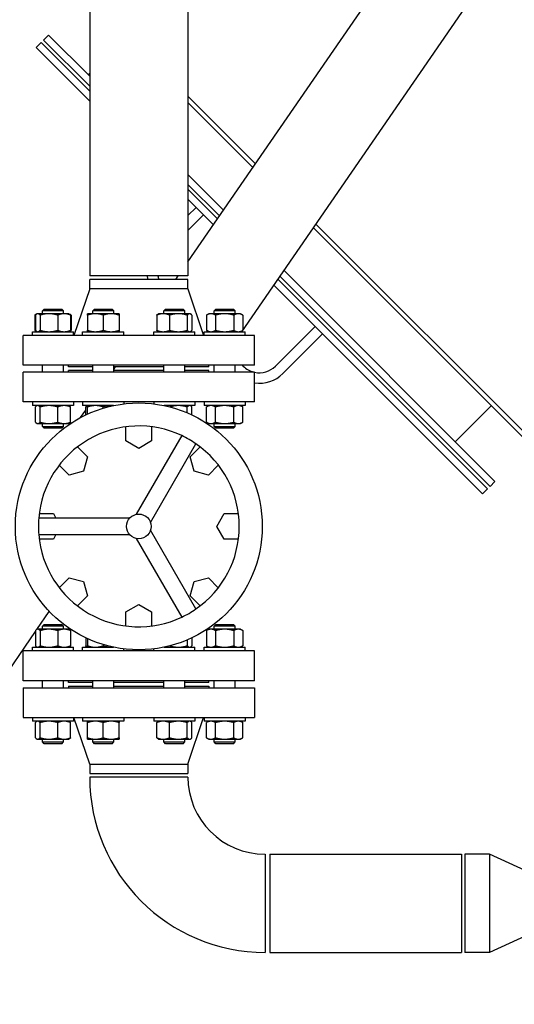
# Model space of a CAD drawing. Header units: inches. Extents: x 24 to 1128, y -94 to 748.
# Tile 5 of 256: x 142 to 159, y 146 to 182. Entities that reach past the tile are written whole.
import ezdxf

# ---------------------------------------------------------------- set-up
doc = ezdxf.new("R2010")
doc.units = ezdxf.units.IN
doc.header["$LTSCALE"] = 32
doc.header["$MEASUREMENT"] = 0
doc.layers.add('Dimension (ANSI)', color=7, linetype='Continuous', lineweight=25)
doc.layers.add('Visible (ANSI)', color=7, linetype='Continuous', lineweight=30)
doc.styles.add('Note Text (ANSI)', font='tahoma.ttf')
doc.dimstyles.new('Architectural (ANSI)', dxfattribs={"dimscale": 32, "dimtxt": 0.125, "dimasz": 0.098425, "dimexe": 0.125, "dimexo": 0.0625, "dimgap": 0.031496, "dimtad": 0, "dimtih": 1, "dimtoh": 1, "dimdec": 4, "dimrnd": 1e-08, "dimzin": 3, "dimdsep": 46, "dimlunit": 4, "dimtxsty": 'Note Text (ANSI)', "dimcen": 0.09, "dimdle": 0.393701, "dimclrd": 256, "dimclre": 256, "dimclrt": 256, "dimadec": 0, "dimazin": 3, "dimtfac": 0.96, "dimtofl": 0, "dimtmove": 0, "dimatfit": 3, "dimfxl": 1, "dimfrac": 2, "dimtolj": 1, "dimtzin": 12, "dimlwd": -1, "dimlwe": -1, "dimarcsym": 0})

# ---------------------------------------------------------------- blocks, each defined once
blk = doc.blocks.new('*D14')
at = {"layer": 'Defpoints', "color": 0, "transparency": 16777216}
for p in [(140.234, 417.109), (59.604, 127.539), (233.983, 127.539)]:
    blk.add_point(p, dxfattribs=at)
at = {"layer": 'Dimension (ANSI)', "transparency": 16777216}
for p, q in [((138.234, 417.109), (55.604, 417.109)), ((59.604, 413.959), (59.604, 254.102)), ((59.604, 130.689), (59.604, 247.035)), ((231.983, 127.539), (55.604, 127.539))]:
    blk.add_line(p, q, dxfattribs=at)
for points in [[(59.079, 413.959), (60.129, 413.959), (59.604, 417.109)], [(59.079, 130.689), (60.129, 130.689), (59.604, 127.539)]]:
    blk.add_solid(points, dxfattribs=at)
at = {"layer": 'Dimension (ANSI)', "transparency": 16777216, "insert": (46.299, 253.094), "char_height": 4, "attachment_point": 1, "style": 'Note Text (ANSI)'}
blk.add_mtext('\\A1;24\'-1 9/16"', dxfattribs=at)

msp = doc.modelspace()

# ---------------------------------------------------------------- linework, layer by layer
at = {"layer": 'Visible (ANSI)'}
for p, q in [((147.86302, 172.93116), (158.45332, 188.30762)), ((149.78764, 170.43662), (162.09602, 188.30762)), ((144.36302, 186.55262), (144.36302, 172.42762)), ((147.86302, 186.55262), (147.86302, 172.42762)), ((142.62994, 180.74545), (142.45316, 180.56867)), ((144.36302, 179.01237), (142.62994, 180.74545)), ((142.8951, 181.01061), (142.71833, 180.83384)), ((144.36302, 179.18914), (142.71833, 180.83384)), ((144.36302, 179.5427), (142.8951, 181.01061)), ((144.36302, 178.65881), (142.45316, 180.56867)), ((144.36302, 179.6501), (144.30932, 179.5964)), ((147.86302, 178.83012), (150.26886, 176.42428)), ((147.86302, 178.60596), (150.17743, 176.29154)), ((149.13203, 174.77368), (147.86302, 176.0427)), ((148.98784, 174.56432), (147.86302, 175.68914)), ((148.91574, 174.45964), (147.86302, 175.51237)), ((148.77155, 174.25028), (147.86302, 175.15881)), ((147.86302, 174.57643), (148.15421, 174.86762)), ((147.86302, 174.0461), (148.41938, 174.60246)), ((152.33449, 174.13449), (164.83277, 161.63621)), ((152.42591, 174.26723), (164.83277, 161.86037)), ((147.86302, 172.42762), (144.36302, 172.42762)), ((147.43013, 172.30262), (147.51622, 172.42762)), ((158.62823, 164.92393), (151.14489, 172.40727)), ((158.80501, 165.10071), (151.28909, 172.61663)), ((144.36302, 171.96262), (144.36302, 172.30262)), ((147.86302, 172.30262), (144.36302, 172.30262)), ((147.86302, 171.96262), (147.86302, 172.30262)), ((158.36307, 164.65877), (150.9286, 172.09323)), ((158.53984, 164.83554), (151.0728, 172.30259)), ((144.36302, 171.96262), (143.80302, 170.30262)), ((147.86302, 171.96262), (144.36302, 171.96262)), ((147.86302, 171.96262), (148.42302, 170.30262)), ((142.47264, 171.06617), (142.40546, 171.02738)), ((142.40546, 171.02738), (142.40546, 170.48687)), ((142.42759, 171.02738), (142.42759, 170.48687)), ((142.49248, 171.07762), (142.47264, 171.06617)), ((142.51164, 171.07762), (142.49248, 171.07762)), ((142.90939, 171.07762), (142.51164, 171.07762)), ((142.5957, 171.02738), (142.5957, 170.48687)), ((142.74248, 171.24512), (142.67998, 171.18262)), ((143.42998, 171.18262), (142.67998, 171.18262)), ((142.67998, 171.07762), (142.67998, 171.18262)), ((142.74248, 171.24512), (143.36748, 171.24512)), ((143.45273, 171.07762), (142.90939, 171.07762)), ((143.22309, 171.02738), (143.22309, 170.48687)), ((143.36748, 171.24512), (143.42998, 171.18262)), ((143.42998, 171.07762), (143.42998, 171.18262)), ((143.61748, 171.07762), (143.45273, 171.07762)), ((143.61748, 171.07762), (143.63732, 171.06617)), ((143.63732, 171.06617), (143.7045, 171.02738)), ((143.68237, 171.02738), (143.68237, 170.48687)), ((143.7045, 171.02738), (143.7045, 170.48687)), ((144.56509, 171.07762), (144.28384, 171.07762)), ((144.28384, 171.02738), (144.28384, 170.48687)), ((144.53384, 171.24512), (144.47134, 171.18262)), ((145.22134, 171.18262), (144.47134, 171.18262)), ((144.47134, 171.07762), (144.47134, 171.18262)), ((144.53384, 171.24512), (145.15884, 171.24512)), ((145.12759, 171.07762), (144.56509, 171.07762)), ((144.84634, 171.02738), (144.84634, 170.48687)), ((145.40884, 171.07762), (145.12759, 171.07762)), ((145.15884, 171.24512), (145.22134, 171.18262)), ((145.22134, 171.07762), (145.22134, 171.18262)), ((145.40884, 171.02738), (145.40884, 170.48687)), ((146.75231, 171.02738), (146.75231, 170.48687)), ((146.8172, 171.07762), (146.79736, 171.06617)), ((146.98195, 171.07762), (146.8172, 171.07762)), ((147.52529, 171.07762), (146.98195, 171.07762)), ((147.0672, 171.24512), (147.0047, 171.18262)), ((147.7547, 171.18262), (147.0047, 171.18262)), ((147.0047, 171.07762), (147.0047, 171.18262)), ((147.0672, 171.24512), (147.6922, 171.24512)), ((147.21159, 171.02738), (147.21159, 170.48687)), ((147.92303, 171.07762), (147.52529, 171.07762)), ((147.6922, 171.24512), (147.7547, 171.18262)), ((147.7547, 171.07762), (147.7547, 171.18262)), ((147.83898, 171.02738), (147.83898, 170.48687)), ((147.9422, 171.07762), (147.92303, 171.07762)), ((147.9422, 171.07762), (147.96204, 171.06617)), ((148.00709, 171.02738), (148.00709, 170.48687)), ((148.60856, 171.07762), (148.52154, 171.02738)), ((148.52154, 171.02738), (148.52154, 170.48687)), ((148.68392, 171.07762), (148.60856, 171.07762)), ((149.17106, 171.07762), (148.68392, 171.07762)), ((148.85856, 171.24512), (148.79606, 171.18262)), ((149.54606, 171.18262), (148.79606, 171.18262)), ((148.79606, 171.07762), (148.79606, 171.18262)), ((148.8463, 171.02738), (148.8463, 170.48687)), ((148.85856, 171.24512), (149.48356, 171.24512)), ((149.6582, 171.07762), (149.17106, 171.07762)), ((149.48356, 171.24512), (149.54606, 171.18262)), ((149.49582, 171.02738), (149.49582, 170.48687)), ((149.54606, 171.07762), (149.54606, 171.18262)), ((149.73356, 171.07762), (149.6582, 171.07762)), ((149.73356, 171.07762), (149.82058, 171.02738)), ((149.82058, 171.02738), (149.82058, 170.48687)), ((152.39685, 170.62498), (150.98264, 169.21077)), ((141.98802, 169.24262), (141.98802, 170.30262)), ((150.23802, 170.30262), (141.98802, 170.30262)), ((142.32048, 170.30262), (142.32048, 170.43662)), ((142.32048, 170.43662), (143.78948, 170.43662)), ((142.47264, 170.44808), (142.40546, 170.48687)), ((142.49248, 170.43662), (142.47264, 170.44808)), ((143.61748, 170.43662), (143.63732, 170.44808)), ((143.63732, 170.44808), (143.7045, 170.48687)), ((143.78948, 170.30262), (143.78948, 170.43662)), ((144.11184, 170.30262), (144.11184, 170.43662)), ((144.11184, 170.43662), (145.58084, 170.43662)), ((145.58084, 170.30262), (145.58084, 170.43662)), ((146.6452, 170.30262), (146.6452, 170.43662)), ((146.6452, 170.43662), (148.1142, 170.43662)), ((146.8172, 170.43662), (146.79736, 170.44808)), ((147.9422, 170.43662), (147.96204, 170.44808)), ((148.1142, 170.30262), (148.1142, 170.43662)), ((148.43656, 170.30262), (148.43656, 170.43662)), ((148.43656, 170.43662), (149.90556, 170.43662)), ((148.60856, 170.43662), (148.52154, 170.48687)), ((149.73356, 170.43662), (149.82058, 170.48687)), ((149.90556, 170.30262), (149.90556, 170.43662)), ((150.23802, 169.24262), (150.23802, 170.30262)), ((152.66202, 170.35982), (151.2478, 168.9456)), ((150.23802, 169.24262), (141.98802, 169.24262)), ((142.67998, 168.99762), (142.67998, 169.24262)), ((143.42998, 168.99762), (143.42998, 169.24262)), ((143.61302, 169.18262), (143.61302, 169.24262)), ((144.47134, 169.18262), (143.61302, 169.18262)), ((144.47134, 168.99762), (144.47134, 169.24262)), ((145.22134, 168.99762), (145.22134, 169.24262)), ((147.0047, 169.18262), (145.22134, 169.18262)), ((145.22134, 169.0956), (145.28128, 169.18262)), ((147.0047, 168.99762), (147.0047, 169.24262)), ((147.7547, 168.99762), (147.7547, 169.24262)), ((148.61302, 169.18262), (147.7547, 169.18262)), ((148.61302, 169.18262), (148.61302, 169.24262)), ((148.79606, 168.99762), (148.79606, 169.24262)), ((149.54606, 168.99762), (149.54606, 169.24262)), ((149.83359, 169.21077), (149.80173, 169.24262)), ((141.98802, 167.93762), (141.98802, 168.99762)), ((150.23802, 168.99762), (141.98802, 168.99762)), ((143.61302, 168.99762), (143.61302, 169.05762)), ((144.47134, 169.05762), (143.61302, 169.05762)), ((147.0047, 169.05762), (145.22134, 169.05762)), ((148.61302, 169.05762), (147.7547, 169.05762)), ((148.61302, 168.99762), (148.61302, 169.05762)), ((150.23802, 167.93762), (150.23802, 168.99762)), ((150.23802, 167.93762), (141.98802, 167.93762)), ((142.32048, 167.93762), (142.32048, 167.80362)), ((143.78948, 167.80362), (142.32048, 167.80362)), ((142.49248, 167.80362), (142.47264, 167.79217)), ((143.61748, 167.80362), (143.63732, 167.79217)), ((143.78948, 167.93762), (143.78948, 167.80362)), ((144.11184, 167.93762), (144.11184, 167.80362)), ((145.20838, 167.80362), (144.11184, 167.80362)), ((144.28384, 167.80362), (144.26399, 167.79217)), ((145.58084, 167.93762), (145.58084, 167.86532)), ((146.6452, 167.93762), (146.6452, 167.86532)), ((148.1142, 167.80362), (147.01765, 167.80362)), ((147.9422, 167.80362), (147.96204, 167.79217)), ((147.96507, 167.79036), (147.9742, 167.80362)), ((148.1142, 167.93762), (148.1142, 167.80362)), ((148.43656, 167.93762), (148.43656, 167.80362)), ((149.90556, 167.80362), (148.43656, 167.80362)), ((148.60856, 167.80362), (148.52154, 167.75338)), ((149.73356, 167.80362), (149.82058, 167.75338)), ((149.90556, 167.93762), (149.90556, 167.80362)), ((158.67242, 167.79655), (157.39079, 166.51492)), ((142.42759, 167.21287), (142.42759, 167.75338)), ((142.5957, 167.21287), (142.5957, 167.75338)), ((143.22309, 167.21287), (143.22309, 167.75338)), ((143.68237, 167.21287), (143.68237, 167.75338)), ((144.03816, 167.3777), (144.21895, 167.64019)), ((144.21895, 167.46909), (144.21895, 167.75338)), ((144.28384, 167.49939), (144.28384, 167.75338)), ((144.84634, 167.71135), (144.84634, 167.75338)), ((147.83898, 167.54498), (147.83898, 167.75338)), ((148.00709, 167.46909), (148.00709, 167.75338)), ((148.52154, 167.21287), (148.52154, 167.75338)), ((148.8463, 167.21287), (148.8463, 167.75338)), ((149.49582, 167.21287), (149.49582, 167.75338)), ((149.82058, 167.21287), (149.82058, 167.75338)), ((142.49248, 167.16262), (142.47264, 167.17408)), ((142.49248, 167.16262), (142.51164, 167.16262)), ((142.51164, 167.16262), (142.90939, 167.16262)), ((142.67998, 167.05762), (142.67998, 167.16262)), ((142.74248, 166.99512), (142.67998, 167.05762)), ((142.67998, 167.05762), (143.42998, 167.05762)), ((142.90939, 167.16262), (143.45273, 167.16262)), ((143.36748, 166.99512), (143.42998, 167.05762)), ((143.42998, 167.05762), (143.42998, 167.16262)), ((143.45273, 167.16262), (143.61748, 167.16262)), ((143.61748, 167.16262), (143.63732, 167.17408)), ((148.60856, 167.16262), (148.52154, 167.21287)), ((148.60856, 167.16262), (148.68392, 167.16262)), ((148.68392, 167.16262), (149.17106, 167.16262)), ((148.79606, 167.05762), (148.79606, 167.16262)), ((148.85856, 166.99512), (148.79606, 167.05762)), ((148.79606, 167.05762), (149.54606, 167.05762)), ((149.17106, 167.16262), (149.6582, 167.16262)), ((149.48356, 166.99512), (149.54606, 167.05762)), ((149.54606, 167.05762), (149.54606, 167.16262)), ((149.6582, 167.16262), (149.73356, 167.16262)), ((149.73356, 167.16262), (149.82058, 167.21287)), ((143.36748, 166.99512), (142.74248, 166.99512)), ((145.65576, 166.54362), (145.65576, 167.04724)), ((147.64244, 166.73332), (146.02296, 163.92831)), ((146.57028, 167.04724), (146.57028, 166.54362)), ((149.48356, 166.99512), (148.85856, 166.99512)), ((146.11302, 166.27962), (145.65576, 166.54362)), ((146.57028, 166.54362), (146.11302, 166.27962)), ((146.53103, 163.63498), (148.15051, 166.43999)), ((143.92639, 166.33092), (144.2825, 165.9748)), ((147.94353, 165.9748), (148.29965, 166.33092)), ((143.63584, 165.32814), (143.27973, 165.68425)), ((144.2825, 165.9748), (144.14585, 165.4648)), ((148.08019, 165.4648), (147.94353, 165.9748)), ((148.94631, 165.68425), (148.5902, 165.32814)), ((144.14585, 165.4648), (143.63584, 165.32814)), ((148.5902, 165.32814), (148.08019, 165.4648)), ((158.80501, 165.10071), (158.62823, 164.92393)), ((158.53984, 164.83554), (158.36307, 164.65877)), ((142.5634, 163.95489), (143.06702, 163.95489)), ((143.06702, 163.95489), (143.16166, 163.79096)), ((148.89502, 163.49762), (149.15902, 163.95489)), ((149.15902, 163.95489), (149.66264, 163.95489)), ((145.78506, 163.79096), (142.54611, 163.79096)), ((142.54611, 163.20429), (145.78506, 163.20429)), ((143.16166, 163.20429), (143.06702, 163.04036)), ((148.15051, 160.55526), (146.53103, 163.36027)), ((149.15902, 163.04036), (148.89502, 163.49762)), ((143.06702, 163.04036), (142.5634, 163.04036)), ((146.02296, 163.06694), (147.64244, 160.26193)), ((149.66264, 163.04036), (149.15902, 163.04036)), ((143.27973, 161.311), (143.63584, 161.66711)), ((143.63584, 161.66711), (144.14585, 161.53045)), ((144.14585, 161.53045), (144.2825, 161.02044)), ((147.94353, 161.02044), (148.08019, 161.53045)), ((148.08019, 161.53045), (148.5902, 161.66711)), ((148.5902, 161.66711), (148.94631, 161.311)), ((144.2825, 161.02044), (143.92639, 160.66433)), ((148.29965, 160.66433), (147.94353, 161.02044)), ((142.4789, 159.82479), (142.92203, 160.46818)), ((145.65576, 160.45162), (146.11302, 160.71562)), ((145.65576, 159.94801), (145.65576, 160.45162)), ((146.11302, 160.71562), (146.57028, 160.45162)), ((146.57028, 160.45162), (146.57028, 159.94801)), ((135.10652, 149.12054), (142.42759, 159.75029)), ((142.42759, 159.78238), (142.42759, 159.24187)), ((142.49248, 159.83262), (142.47264, 159.82117)), ((142.51164, 159.83262), (142.49248, 159.83262)), ((142.90939, 159.83262), (142.51164, 159.83262)), ((142.5957, 159.78238), (142.5957, 159.24187)), ((142.74248, 160.00012), (142.67998, 159.93762)), ((143.42998, 159.93762), (142.67998, 159.93762)), ((142.67998, 159.83262), (142.67998, 159.93762)), ((142.74248, 160.00012), (143.36748, 160.00012)), ((143.45273, 159.83262), (142.90939, 159.83262)), ((143.22309, 159.78238), (143.22309, 159.24187)), ((143.36748, 160.00012), (143.42998, 159.93762)), ((143.42998, 159.83262), (143.42998, 159.93762)), ((143.61748, 159.83262), (143.45273, 159.83262)), ((143.61748, 159.83262), (143.63732, 159.82117)), ((143.68237, 159.78238), (143.68237, 159.24187)), ((148.60856, 159.83262), (148.52154, 159.78238)), ((148.52154, 159.78238), (148.52154, 159.24187)), ((148.68392, 159.83262), (148.60856, 159.83262)), ((149.17106, 159.83262), (148.68392, 159.83262)), ((148.85856, 160.00012), (148.79606, 159.93762)), ((149.54606, 159.93762), (148.79606, 159.93762)), ((148.79606, 159.83262), (148.79606, 159.93762)), ((148.8463, 159.78238), (148.8463, 159.24187)), ((148.85856, 160.00012), (149.48356, 160.00012)), ((149.6582, 159.83262), (149.17106, 159.83262)), ((149.48356, 160.00012), (149.54606, 159.93762)), ((149.49582, 159.78238), (149.49582, 159.24187)), ((149.54606, 159.83262), (149.54606, 159.93762)), ((149.73356, 159.83262), (149.6582, 159.83262)), ((149.73356, 159.83262), (149.82058, 159.78238)), ((149.82058, 159.78238), (149.82058, 159.24187)), ((144.21895, 159.52616), (144.21895, 159.24187)), ((144.28384, 159.49586), (144.28384, 159.24187)), ((147.83898, 159.45027), (147.83898, 159.24187)), ((148.00709, 159.52616), (148.00709, 159.24187)), ((141.98802, 157.99762), (141.98802, 159.05762)), ((150.23802, 159.05762), (141.98802, 159.05762)), ((142.32048, 159.05762), (142.32048, 159.19162)), ((142.32048, 159.19162), (143.78948, 159.19162)), ((142.49248, 159.19162), (142.47264, 159.20308)), ((143.61748, 159.19162), (143.63732, 159.20308)), ((143.78948, 159.05762), (143.78948, 159.19162)), ((144.11184, 159.05762), (144.11184, 159.19162)), ((144.11184, 159.19162), (145.20838, 159.19162)), ((144.28384, 159.19162), (144.26399, 159.20308)), ((144.84634, 159.2839), (144.84634, 159.24187)), ((145.58084, 159.05762), (145.58084, 159.12993)), ((146.6452, 159.05762), (146.6452, 159.12993)), ((147.01765, 159.19162), (148.1142, 159.19162)), ((147.9422, 159.19162), (147.96204, 159.20308)), ((148.1142, 159.05762), (148.1142, 159.19162)), ((148.43656, 159.05762), (148.43656, 159.19162)), ((148.43656, 159.19162), (149.90556, 159.19162)), ((148.60856, 159.19162), (148.52154, 159.24187)), ((149.73356, 159.19162), (149.82058, 159.24187)), ((149.90556, 159.05762), (149.90556, 159.19162)), ((150.23802, 157.99762), (150.23802, 159.05762)), ((150.23802, 157.99762), (141.98802, 157.99762)), ((142.67998, 157.74762), (142.67998, 157.99762)), ((143.42998, 157.74762), (143.42998, 157.99762)), ((143.61302, 157.93762), (143.61302, 157.99762)), ((144.47134, 157.93762), (143.61302, 157.93762)), ((144.47134, 157.74762), (144.47134, 157.99762)), ((145.22134, 157.74762), (145.22134, 157.99762)), ((147.0047, 157.93762), (145.22134, 157.93762)), ((147.0047, 157.74762), (147.0047, 157.99762)), ((147.7547, 157.74762), (147.7547, 157.99762)), ((148.61302, 157.93762), (147.7547, 157.93762)), ((148.61302, 157.93762), (148.61302, 157.99762)), ((148.79606, 157.74762), (148.79606, 157.99762)), ((149.54606, 157.74762), (149.54606, 157.99762)), ((141.98802, 157.74762), (141.98802, 156.68762)), ((141.98802, 157.74762), (150.23802, 157.74762)), ((143.61302, 157.80762), (143.61302, 157.74762)), ((143.61302, 157.80762), (144.47134, 157.80762)), ((145.22134, 157.80762), (147.0047, 157.80762)), ((147.7547, 157.80762), (148.61302, 157.80762)), ((148.61302, 157.80762), (148.61302, 157.74762)), ((150.23802, 157.74762), (150.23802, 156.68762)), ((141.98802, 156.68762), (150.23802, 156.68762)), ((142.32048, 156.68762), (142.32048, 156.55362)), ((143.78948, 156.55362), (142.32048, 156.55362)), ((142.49248, 156.55362), (142.47264, 156.54217)), ((143.61748, 156.55362), (143.63732, 156.54217)), ((143.78948, 156.68762), (143.78948, 156.55362)), ((144.36302, 155.02762), (143.80302, 156.68762)), ((144.11184, 156.68762), (144.11184, 156.55362)), ((145.58084, 156.55362), (144.11184, 156.55362)), ((145.58084, 156.68762), (145.58084, 156.55362)), ((146.6452, 156.68762), (146.6452, 156.55362)), ((148.1142, 156.55362), (146.6452, 156.55362)), ((146.8172, 156.55362), (146.79736, 156.54217)), ((147.86302, 155.02762), (148.42302, 156.68762)), ((147.9422, 156.55362), (147.96204, 156.54217)), ((148.1142, 156.68762), (148.1142, 156.55362)), ((148.43656, 156.68762), (148.43656, 156.55362)), ((149.90556, 156.55362), (148.43656, 156.55362)), ((148.60856, 156.55362), (148.52154, 156.50338)), ((149.73356, 156.55362), (149.82058, 156.50338)), ((149.90556, 156.68762), (149.90556, 156.55362)), ((142.42759, 155.96287), (142.42759, 156.50338)), ((142.5957, 155.96287), (142.5957, 156.50338)), ((143.22309, 155.96287), (143.22309, 156.50338)), ((143.68237, 155.96287), (143.68237, 156.50338)), ((144.28384, 155.96287), (144.28384, 156.50338)), ((144.84634, 155.96287), (144.84634, 156.50338)), ((145.40884, 155.96287), (145.40884, 156.50338)), ((146.75231, 155.96287), (146.75231, 156.50338)), ((147.21159, 155.96287), (147.21159, 156.50338)), ((147.83898, 155.96287), (147.83898, 156.50338)), ((148.00709, 155.96287), (148.00709, 156.50338)), ((148.52154, 155.96287), (148.52154, 156.50338)), ((148.8463, 155.96287), (148.8463, 156.50338)), ((149.49582, 155.96287), (149.49582, 156.50338)), ((149.82058, 155.96287), (149.82058, 156.50338)), ((142.49248, 155.91262), (142.47264, 155.92408)), ((142.49248, 155.91262), (142.51164, 155.91262)), ((142.51164, 155.91262), (142.90939, 155.91262)), ((142.67998, 155.81262), (142.67998, 155.91262)), ((142.90939, 155.91262), (143.45273, 155.91262)), ((143.42998, 155.81262), (143.42998, 155.91262)), ((143.45273, 155.91262), (143.61748, 155.91262)), ((143.61748, 155.91262), (143.63732, 155.92408)), ((144.28384, 155.91262), (144.56509, 155.91262)), ((144.47134, 155.81262), (144.47134, 155.91262)), ((144.56509, 155.91262), (145.12759, 155.91262)), ((145.12759, 155.91262), (145.40884, 155.91262)), ((145.22134, 155.81262), (145.22134, 155.91262)), ((146.8172, 155.91262), (146.79736, 155.92408)), ((146.8172, 155.91262), (146.98195, 155.91262)), ((146.98195, 155.91262), (147.52529, 155.91262)), ((147.0047, 155.81262), (147.0047, 155.91262)), ((147.52529, 155.91262), (147.92303, 155.91262)), ((147.7547, 155.81262), (147.7547, 155.91262)), ((147.92303, 155.91262), (147.9422, 155.91262)), ((147.9422, 155.91262), (147.96204, 155.92408)), ((148.60856, 155.91262), (148.52154, 155.96287)), ((148.60856, 155.91262), (148.68392, 155.91262)), ((148.68392, 155.91262), (149.17106, 155.91262)), ((148.79606, 155.81262), (148.79606, 155.91262)), ((149.17106, 155.91262), (149.6582, 155.91262)), ((149.54606, 155.81262), (149.54606, 155.91262)), ((149.6582, 155.91262), (149.73356, 155.91262)), ((149.73356, 155.91262), (149.82058, 155.96287)), ((142.74248, 155.75012), (142.67998, 155.81262)), ((142.67998, 155.81262), (143.42998, 155.81262)), ((143.36748, 155.75012), (142.74248, 155.75012)), ((143.36748, 155.75012), (143.42998, 155.81262)), ((144.53384, 155.75012), (144.47134, 155.81262)), ((144.47134, 155.81262), (145.22134, 155.81262)), ((145.15884, 155.75012), (144.53384, 155.75012)), ((145.15884, 155.75012), (145.22134, 155.81262)), ((147.0672, 155.75012), (147.0047, 155.81262)), ((147.0047, 155.81262), (147.7547, 155.81262)), ((147.6922, 155.75012), (147.0672, 155.75012)), ((147.6922, 155.75012), (147.7547, 155.81262)), ((148.85856, 155.75012), (148.79606, 155.81262)), ((148.79606, 155.81262), (149.54606, 155.81262)), ((149.48356, 155.75012), (148.85856, 155.75012)), ((149.48356, 155.75012), (149.54606, 155.81262)), ((144.36302, 155.02762), (144.36302, 154.68762)), ((144.36302, 155.02762), (147.86302, 155.02762)), ((147.86302, 155.02762), (147.86302, 154.68762)), ((144.36302, 154.68762), (147.86302, 154.68762)), ((147.86302, 154.56262), (144.36302, 154.56262)), ((150.61302, 151.81262), (150.61302, 148.31262)), ((150.78302, 151.81262), (157.60802, 151.81262)), ((150.78302, 151.81262), (150.78302, 148.31262)), ((157.60802, 151.81262), (157.60802, 148.31262)), ((158.60802, 151.81262), (157.73302, 151.81262)), ((157.73302, 151.81262), (157.73302, 148.31262)), ((160.35802, 151.01262), (158.60802, 151.81262)), ((158.60802, 151.81262), (158.60802, 148.31262)), ((160.35802, 149.11262), (158.60802, 148.31262)), ((150.78302, 148.31262), (157.60802, 148.31262)), ((158.60802, 148.31262), (157.73302, 148.31262))]:
    msp.add_line(p, q, dxfattribs=at)
for radius in [4.4, 0.44]:
    msp.add_circle((146.11302, 163.49762), radius, dxfattribs=at)
for centre, radius, start, end in [((147.57969, 172.61372), 1.1875, 189.016061, 195.187253), ((147.57969, 172.61372), 0.8125, 193.240537, 202.51255), ((150.40811, 169.78529), 0.8125, 225, 255.798053), ((150.40811, 169.78529), 0.8125, 257.915894, 315), ((150.40811, 169.78529), 1.1875, 261.764762, 315), ((146.11302, 163.49762), 3.57895, 64.701279, 175.298721), ((146.11302, 163.49762), 3.57895, 55.298721, 64.701279), ((146.11302, 163.49762), 3.57895, 304.701279, 55.298721), ((146.11302, 163.49762), 3.57895, 175.298721, 184.701279), ((146.11302, 163.49762), 3.57895, 184.701279, 295.298721), ((146.11302, 163.49762), 3.57895, 295.298721, 304.701279), ((150.61302, 154.56262), 6.25, 180, 270), ((150.61302, 154.56262), 2.75, 180, 270)]:
    msp.add_arc(centre, radius, start, end, dxfattribs=at)
for points, weights in [([(142.45134, 171.05087), (142.42914, 171.04106), (142.40546, 171.02738)], [1.01477953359, 1.01005189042, 1]), ([(142.51164, 171.07762), (142.47264, 171.07762), (142.42759, 171.02738)], [1, 1.0379548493, 1]), ([(142.5957, 171.02738), (142.55065, 171.07762), (142.51164, 171.07762)], [1, 1.0379548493, 1]), ([(142.90939, 171.07762), (142.76381, 171.07762), (142.5957, 171.02738)], [1, 1.0379548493, 1]), ([(143.22309, 171.02738), (143.05498, 171.07762), (142.90939, 171.07762)], [1, 1.0379548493, 1]), ([(143.45273, 171.07762), (143.34615, 171.07762), (143.22309, 171.02738)], [1, 1.0379548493, 1]), ([(143.68237, 171.02738), (143.5593, 171.07762), (143.45273, 171.07762)], [1, 1.0379548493, 1]), ([(143.63732, 171.06617), (143.65862, 171.05387), (143.68237, 171.02738)], [1.01895290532, 1.01965956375, 1]), ([(143.7045, 171.02738), (143.68081, 171.04106), (143.65862, 171.05087)], [1, 1.01005189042, 1.01477953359]), ([(144.28384, 171.02738), (144.28384, 171.07762), (144.28384, 171.07762)], [1, 1.0379548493, 1]), ([(144.56509, 171.07762), (144.43456, 171.07762), (144.28384, 171.02738)], [1, 1.0379548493, 1]), ([(144.84634, 171.02738), (144.69562, 171.07762), (144.56509, 171.07762)], [1, 1.0379548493, 1]), ([(145.12759, 171.07762), (144.99706, 171.07762), (144.84634, 171.02738)], [1, 1.0379548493, 1]), ([(145.40884, 171.02738), (145.25812, 171.07762), (145.12759, 171.07762)], [1, 1.0379548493, 1]), ([(145.40884, 171.07762), (145.40884, 171.07762), (145.40884, 171.02738)], [1, 1.0379548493, 1]), ([(146.98195, 171.07762), (146.87538, 171.07762), (146.75231, 171.02738)], [1, 1.0379548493, 1]), ([(146.75231, 171.02738), (146.77606, 171.05387), (146.79736, 171.06617)], [1, 1.01965956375, 1.01895290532]), ([(147.21159, 171.02738), (147.08853, 171.07762), (146.98195, 171.07762)], [1, 1.0379548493, 1]), ([(147.52529, 171.07762), (147.3797, 171.07762), (147.21159, 171.02738)], [1, 1.0379548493, 1]), ([(147.83898, 171.02738), (147.67087, 171.07762), (147.52529, 171.07762)], [1, 1.0379548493, 1]), ([(147.92303, 171.07762), (147.88403, 171.07762), (147.83898, 171.02738)], [1, 1.0379548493, 1]), ([(148.00709, 171.02738), (147.96204, 171.07762), (147.92303, 171.07762)], [1, 1.0379548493, 1]), ([(148.68392, 171.07762), (148.60856, 171.07762), (148.52154, 171.02738)], [1, 1.0379548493, 1]), ([(148.8463, 171.02738), (148.75928, 171.07762), (148.68392, 171.07762)], [1, 1.0379548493, 1]), ([(149.17106, 171.07762), (149.02034, 171.07762), (148.8463, 171.02738)], [1, 1.0379548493, 1]), ([(149.49582, 171.02738), (149.32178, 171.07762), (149.17106, 171.07762)], [1, 1.0379548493, 1]), ([(149.6582, 171.07762), (149.58284, 171.07762), (149.49582, 171.02738)], [1, 1.0379548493, 1]), ([(149.82058, 171.02738), (149.73356, 171.07762), (149.6582, 171.07762)], [1, 1.0379548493, 1]), ([(142.40546, 170.48687), (142.42914, 170.47319), (142.45134, 170.46338)], [1, 1.01005189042, 1.01477953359]), ([(142.42759, 170.48687), (142.47264, 170.43662), (142.51164, 170.43662)], [1, 1.0379548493, 1]), ([(142.51164, 170.43662), (142.55065, 170.43662), (142.5957, 170.48687)], [1, 1.0379548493, 1]), ([(142.5957, 170.48687), (142.76381, 170.43662), (142.90939, 170.43662)], [1, 1.0379548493, 1]), ([(142.90939, 170.43662), (143.05498, 170.43662), (143.22309, 170.48687)], [1, 1.0379548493, 1]), ([(143.22309, 170.48687), (143.34615, 170.43662), (143.45273, 170.43662)], [1, 1.0379548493, 1]), ([(143.45273, 170.43662), (143.5593, 170.43662), (143.68237, 170.48687)], [1, 1.0379548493, 1]), ([(143.68237, 170.48687), (143.65862, 170.46038), (143.63732, 170.44808)], [1, 1.01965956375, 1.01895290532]), ([(143.65862, 170.46338), (143.68081, 170.47319), (143.7045, 170.48687)], [1.01477953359, 1.01005189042, 1]), ([(144.28384, 170.48687), (144.43456, 170.43662), (144.56509, 170.43662)], [1, 1.0379548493, 1]), ([(144.28384, 170.43662), (144.28384, 170.43662), (144.28384, 170.48687)], [1, 1.0379548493, 1]), ([(144.56509, 170.43662), (144.69562, 170.43662), (144.84634, 170.48687)], [1, 1.0379548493, 1]), ([(144.84634, 170.48687), (144.99706, 170.43662), (145.12759, 170.43662)], [1, 1.0379548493, 1]), ([(145.12759, 170.43662), (145.25812, 170.43662), (145.40884, 170.48687)], [1, 1.0379548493, 1]), ([(145.40884, 170.48687), (145.40884, 170.43662), (145.40884, 170.43662)], [1, 1.0379548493, 1]), ([(146.75231, 170.48687), (146.87538, 170.43662), (146.98195, 170.43662)], [1, 1.0379548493, 1]), ([(146.79736, 170.44808), (146.77606, 170.46038), (146.75231, 170.48687)], [1.01895290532, 1.01965956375, 1]), ([(146.98195, 170.43662), (147.08853, 170.43662), (147.21159, 170.48687)], [1, 1.0379548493, 1]), ([(147.21159, 170.48687), (147.3797, 170.43662), (147.52529, 170.43662)], [1, 1.0379548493, 1]), ([(147.52529, 170.43662), (147.67087, 170.43662), (147.83898, 170.48687)], [1, 1.0379548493, 1]), ([(147.83898, 170.48687), (147.88403, 170.43662), (147.92303, 170.43662)], [1, 1.0379548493, 1]), ([(147.92303, 170.43662), (147.96204, 170.43662), (148.00709, 170.48687)], [1, 1.0379548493, 1]), ([(148.52154, 170.48687), (148.60856, 170.43662), (148.68392, 170.43662)], [1, 1.0379548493, 1]), ([(148.68392, 170.43662), (148.75928, 170.43662), (148.8463, 170.48687)], [1, 1.0379548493, 1]), ([(148.8463, 170.48687), (149.02034, 170.43662), (149.17106, 170.43662)], [1, 1.0379548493, 1]), ([(149.17106, 170.43662), (149.32178, 170.43662), (149.49582, 170.48687)], [1, 1.0379548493, 1]), ([(149.49582, 170.48687), (149.58284, 170.43662), (149.6582, 170.43662)], [1, 1.0379548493, 1]), ([(149.6582, 170.43662), (149.73356, 170.43662), (149.82058, 170.48687)], [1, 1.0379548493, 1]), ([(142.51164, 167.80362), (142.47264, 167.80362), (142.42759, 167.75338)], [1, 1.0379548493, 1]), ([(142.5957, 167.75338), (142.55065, 167.80362), (142.51164, 167.80362)], [1, 1.0379548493, 1]), ([(142.90939, 167.80362), (142.76381, 167.80362), (142.5957, 167.75338)], [1, 1.0379548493, 1]), ([(143.22309, 167.75338), (143.05498, 167.80362), (142.90939, 167.80362)], [1, 1.0379548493, 1]), ([(143.45273, 167.80362), (143.34615, 167.80362), (143.22309, 167.75338)], [1, 1.0379548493, 1]), ([(143.68237, 167.75338), (143.5593, 167.80362), (143.45273, 167.80362)], [1, 1.0379548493, 1]), ([(143.63732, 167.79217), (143.65862, 167.77987), (143.68237, 167.75338)], [1.01895290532, 1.01965956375, 1]), ([(144.21895, 167.75338), (144.2427, 167.77987), (144.26399, 167.79217)], [1, 1.01965956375, 1.01895290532]), ([(144.28384, 167.77687), (144.25244, 167.76706), (144.21895, 167.75338)], [1.01477953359, 1.01005189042, 1]), ([(144.28384, 167.75338), (144.28384, 167.80362), (144.28384, 167.80362)], [1, 1.0379548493, 1]), ([(144.56509, 167.80362), (144.43456, 167.80362), (144.28384, 167.75338)], [1, 1.0379548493, 1]), ([(144.84634, 167.75338), (144.69562, 167.80362), (144.56509, 167.80362)], [1, 1.0379548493, 1]), ([(145.12759, 167.80362), (144.99706, 167.80362), (144.84634, 167.75338)], [1, 1.0379548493, 1]), ([(145.19414, 167.80061), (145.16071, 167.80362), (145.12759, 167.80362)], [1.01410980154, 1.00936623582, 1]), ([(147.17362, 167.76789), (147.09718, 167.79498), (147.02785, 167.80147)], [1.00980800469, 1.02667045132, 1.01252307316]), ([(147.52529, 167.80362), (147.38326, 167.80362), (147.22041, 167.75599)], [1, 1.0369916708, 1.00187747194]), ([(147.83898, 167.75338), (147.67087, 167.80362), (147.52529, 167.80362)], [1, 1.0379548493, 1]), ([(147.92303, 167.80362), (147.88403, 167.80362), (147.83898, 167.75338)], [1, 1.0379548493, 1]), ([(148.00709, 167.75338), (147.96204, 167.80362), (147.92303, 167.80362)], [1, 1.0379548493, 1]), ([(148.68392, 167.80362), (148.60856, 167.80362), (148.52154, 167.75338)], [1, 1.0379548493, 1]), ([(148.8463, 167.75338), (148.75928, 167.80362), (148.68392, 167.80362)], [1, 1.0379548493, 1]), ([(149.17106, 167.80362), (149.02034, 167.80362), (148.8463, 167.75338)], [1, 1.0379548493, 1]), ([(149.49582, 167.75338), (149.32178, 167.80362), (149.17106, 167.80362)], [1, 1.0379548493, 1]), ([(149.6582, 167.80362), (149.58284, 167.80362), (149.49582, 167.75338)], [1, 1.0379548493, 1]), ([(149.82058, 167.75338), (149.73356, 167.80362), (149.6582, 167.80362)], [1, 1.0379548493, 1]), ([(142.42759, 167.21287), (142.47264, 167.16262), (142.51164, 167.16262)], [1, 1.0379548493, 1]), ([(142.51164, 167.16262), (142.55065, 167.16262), (142.5957, 167.21287)], [1, 1.0379548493, 1]), ([(142.5957, 167.21287), (142.76381, 167.16262), (142.90939, 167.16262)], [1, 1.0379548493, 1]), ([(142.90939, 167.16262), (143.05498, 167.16262), (143.22309, 167.21287)], [1, 1.0379548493, 1]), ([(143.22309, 167.21287), (143.34615, 167.16262), (143.45273, 167.16262)], [1, 1.0379548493, 1]), ([(143.45273, 167.16262), (143.5593, 167.16262), (143.68237, 167.21287)], [1, 1.0379548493, 1]), ([(143.68237, 167.21287), (143.65862, 167.18638), (143.63732, 167.17408)], [1, 1.01965956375, 1.01895290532]), ([(148.52154, 167.21287), (148.60856, 167.16262), (148.68392, 167.16262)], [1, 1.0379548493, 1]), ([(148.68392, 167.16262), (148.75928, 167.16262), (148.8463, 167.21287)], [1, 1.0379548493, 1]), ([(148.8463, 167.21287), (149.02034, 167.16262), (149.17106, 167.16262)], [1, 1.0379548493, 1]), ([(149.17106, 167.16262), (149.32178, 167.16262), (149.49582, 167.21287)], [1, 1.0379548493, 1]), ([(149.49582, 167.21287), (149.58284, 167.16262), (149.6582, 167.16262)], [1, 1.0379548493, 1]), ([(149.6582, 167.16262), (149.73356, 167.16262), (149.82058, 167.21287)], [1, 1.0379548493, 1]), ([(142.51164, 159.83262), (142.47264, 159.83262), (142.42759, 159.78238)], [1, 1.0379548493, 1]), ([(142.5957, 159.78238), (142.55065, 159.83262), (142.51164, 159.83262)], [1, 1.0379548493, 1]), ([(142.90939, 159.83262), (142.76381, 159.83262), (142.5957, 159.78238)], [1, 1.0379548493, 1]), ([(143.22309, 159.78238), (143.05498, 159.83262), (142.90939, 159.83262)], [1, 1.0379548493, 1]), ([(143.45273, 159.83262), (143.34615, 159.83262), (143.22309, 159.78238)], [1, 1.0379548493, 1]), ([(143.68237, 159.78238), (143.5593, 159.83262), (143.45273, 159.83262)], [1, 1.0379548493, 1]), ([(143.63732, 159.82117), (143.65862, 159.80887), (143.68237, 159.78238)], [1.01895290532, 1.01965956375, 1]), ([(148.68392, 159.83262), (148.60856, 159.83262), (148.52154, 159.78238)], [1, 1.0379548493, 1]), ([(148.8463, 159.78238), (148.75928, 159.83262), (148.68392, 159.83262)], [1, 1.0379548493, 1]), ([(149.17106, 159.83262), (149.02034, 159.83262), (148.8463, 159.78238)], [1, 1.0379548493, 1]), ([(149.49582, 159.78238), (149.32178, 159.83262), (149.17106, 159.83262)], [1, 1.0379548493, 1]), ([(149.6582, 159.83262), (149.58284, 159.83262), (149.49582, 159.78238)], [1, 1.0379548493, 1]), ([(149.82058, 159.78238), (149.73356, 159.83262), (149.6582, 159.83262)], [1, 1.0379548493, 1]), ([(142.42759, 159.24187), (142.47264, 159.19162), (142.51164, 159.19162)], [1, 1.0379548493, 1]), ([(142.51164, 159.19162), (142.55065, 159.19162), (142.5957, 159.24187)], [1, 1.0379548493, 1]), ([(142.5957, 159.24187), (142.76381, 159.19162), (142.90939, 159.19162)], [1, 1.0379548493, 1]), ([(142.90939, 159.19162), (143.05498, 159.19162), (143.22309, 159.24187)], [1, 1.0379548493, 1]), ([(143.22309, 159.24187), (143.34615, 159.19162), (143.45273, 159.19162)], [1, 1.0379548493, 1]), ([(143.45273, 159.19162), (143.5593, 159.19162), (143.68237, 159.24187)], [1, 1.0379548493, 1]), ([(143.68237, 159.24187), (143.65862, 159.21538), (143.63732, 159.20308)], [1, 1.01965956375, 1.01895290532]), ([(144.26399, 159.20308), (144.2427, 159.21538), (144.21895, 159.24187)], [1.01895290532, 1.01965956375, 1]), ([(144.21895, 159.24187), (144.25244, 159.22819), (144.28384, 159.21838)], [1, 1.01005189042, 1.01477953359]), ([(144.28384, 159.24187), (144.43456, 159.19162), (144.56509, 159.19162)], [1, 1.0379548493, 1]), ([(144.28384, 159.19162), (144.28384, 159.19162), (144.28384, 159.24187)], [1, 1.0379548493, 1]), ([(144.56509, 159.19162), (144.69562, 159.19162), (144.84634, 159.24187)], [1, 1.0379548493, 1]), ([(144.84634, 159.24187), (144.99706, 159.19162), (145.12759, 159.19162)], [1, 1.0379548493, 1]), ([(145.12759, 159.19162), (145.16071, 159.19162), (145.19414, 159.19464)], [1, 1.00936623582, 1.01410980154]), ([(147.02785, 159.19378), (147.09718, 159.20027), (147.17362, 159.22736)], [1.01252307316, 1.02667045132, 1.00980800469]), ([(147.22041, 159.23926), (147.38326, 159.19162), (147.52529, 159.19162)], [1.00187747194, 1.0369916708, 1]), ([(147.52529, 159.19162), (147.67087, 159.19162), (147.83898, 159.24187)], [1, 1.0379548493, 1]), ([(147.83898, 159.24187), (147.88403, 159.19162), (147.92303, 159.19162)], [1, 1.0379548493, 1]), ([(147.92303, 159.19162), (147.96204, 159.19162), (148.00709, 159.24187)], [1, 1.0379548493, 1]), ([(148.52154, 159.24187), (148.60856, 159.19162), (148.68392, 159.19162)], [1, 1.0379548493, 1]), ([(148.68392, 159.19162), (148.75928, 159.19162), (148.8463, 159.24187)], [1, 1.0379548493, 1]), ([(148.8463, 159.24187), (149.02034, 159.19162), (149.17106, 159.19162)], [1, 1.0379548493, 1]), ([(149.17106, 159.19162), (149.32178, 159.19162), (149.49582, 159.24187)], [1, 1.0379548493, 1]), ([(149.49582, 159.24187), (149.58284, 159.19162), (149.6582, 159.19162)], [1, 1.0379548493, 1]), ([(149.6582, 159.19162), (149.73356, 159.19162), (149.82058, 159.24187)], [1, 1.0379548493, 1]), ([(142.51164, 156.55362), (142.47264, 156.55362), (142.42759, 156.50338)], [1, 1.0379548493, 1]), ([(142.5957, 156.50338), (142.55065, 156.55362), (142.51164, 156.55362)], [1, 1.0379548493, 1]), ([(142.90939, 156.55362), (142.76381, 156.55362), (142.5957, 156.50338)], [1, 1.0379548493, 1]), ([(143.22309, 156.50338), (143.05498, 156.55362), (142.90939, 156.55362)], [1, 1.0379548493, 1]), ([(143.45273, 156.55362), (143.34615, 156.55362), (143.22309, 156.50338)], [1, 1.0379548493, 1]), ([(143.68237, 156.50338), (143.5593, 156.55362), (143.45273, 156.55362)], [1, 1.0379548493, 1]), ([(143.63732, 156.54217), (143.65862, 156.52987), (143.68237, 156.50338)], [1.01895290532, 1.01965956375, 1]), ([(144.28384, 156.50338), (144.28384, 156.55362), (144.28384, 156.55362)], [1, 1.0379548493, 1]), ([(144.56509, 156.55362), (144.43456, 156.55362), (144.28384, 156.50338)], [1, 1.0379548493, 1]), ([(144.84634, 156.50338), (144.69562, 156.55362), (144.56509, 156.55362)], [1, 1.0379548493, 1]), ([(145.12759, 156.55362), (144.99706, 156.55362), (144.84634, 156.50338)], [1, 1.0379548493, 1]), ([(145.40884, 156.50338), (145.25812, 156.55362), (145.12759, 156.55362)], [1, 1.0379548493, 1]), ([(145.40884, 156.55362), (145.40884, 156.55362), (145.40884, 156.50338)], [1, 1.0379548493, 1]), ([(146.98195, 156.55362), (146.87538, 156.55362), (146.75231, 156.50338)], [1, 1.0379548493, 1]), ([(146.75231, 156.50338), (146.77606, 156.52987), (146.79736, 156.54217)], [1, 1.01965956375, 1.01895290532]), ([(147.21159, 156.50338), (147.08853, 156.55362), (146.98195, 156.55362)], [1, 1.0379548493, 1]), ([(147.52529, 156.55362), (147.3797, 156.55362), (147.21159, 156.50338)], [1, 1.0379548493, 1]), ([(147.83898, 156.50338), (147.67087, 156.55362), (147.52529, 156.55362)], [1, 1.0379548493, 1]), ([(147.92303, 156.55362), (147.88403, 156.55362), (147.83898, 156.50338)], [1, 1.0379548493, 1]), ([(148.00709, 156.50338), (147.96204, 156.55362), (147.92303, 156.55362)], [1, 1.0379548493, 1]), ([(148.68392, 156.55362), (148.60856, 156.55362), (148.52154, 156.50338)], [1, 1.0379548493, 1]), ([(148.8463, 156.50338), (148.75928, 156.55362), (148.68392, 156.55362)], [1, 1.0379548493, 1]), ([(149.17106, 156.55362), (149.02034, 156.55362), (148.8463, 156.50338)], [1, 1.0379548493, 1]), ([(149.49582, 156.50338), (149.32178, 156.55362), (149.17106, 156.55362)], [1, 1.0379548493, 1]), ([(149.6582, 156.55362), (149.58284, 156.55362), (149.49582, 156.50338)], [1, 1.0379548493, 1]), ([(149.82058, 156.50338), (149.73356, 156.55362), (149.6582, 156.55362)], [1, 1.0379548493, 1]), ([(142.42759, 155.96287), (142.47264, 155.91262), (142.51164, 155.91262)], [1, 1.0379548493, 1]), ([(142.51164, 155.91262), (142.55065, 155.91262), (142.5957, 155.96287)], [1, 1.0379548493, 1]), ([(142.5957, 155.96287), (142.76381, 155.91262), (142.90939, 155.91262)], [1, 1.0379548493, 1]), ([(142.90939, 155.91262), (143.05498, 155.91262), (143.22309, 155.96287)], [1, 1.0379548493, 1]), ([(143.22309, 155.96287), (143.34615, 155.91262), (143.45273, 155.91262)], [1, 1.0379548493, 1]), ([(143.45273, 155.91262), (143.5593, 155.91262), (143.68237, 155.96287)], [1, 1.0379548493, 1]), ([(143.68237, 155.96287), (143.65862, 155.93638), (143.63732, 155.92408)], [1, 1.01965956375, 1.01895290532]), ([(144.28384, 155.91262), (144.28384, 155.91262), (144.28384, 155.96287)], [1, 1.0379548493, 1]), ([(144.28384, 155.96287), (144.43456, 155.91262), (144.56509, 155.91262)], [1, 1.0379548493, 1]), ([(144.56509, 155.91262), (144.69562, 155.91262), (144.84634, 155.96287)], [1, 1.0379548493, 1]), ([(144.84634, 155.96287), (144.99706, 155.91262), (145.12759, 155.91262)], [1, 1.0379548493, 1]), ([(145.12759, 155.91262), (145.25812, 155.91262), (145.40884, 155.96287)], [1, 1.0379548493, 1]), ([(145.40884, 155.96287), (145.40884, 155.91262), (145.40884, 155.91262)], [1, 1.0379548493, 1]), ([(146.79736, 155.92408), (146.77606, 155.93638), (146.75231, 155.96287)], [1.01895290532, 1.01965956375, 1]), ([(146.75231, 155.96287), (146.87538, 155.91262), (146.98195, 155.91262)], [1, 1.0379548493, 1]), ([(146.98195, 155.91262), (147.08853, 155.91262), (147.21159, 155.96287)], [1, 1.0379548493, 1]), ([(147.21159, 155.96287), (147.3797, 155.91262), (147.52529, 155.91262)], [1, 1.0379548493, 1]), ([(147.52529, 155.91262), (147.67087, 155.91262), (147.83898, 155.96287)], [1, 1.0379548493, 1]), ([(147.83898, 155.96287), (147.88403, 155.91262), (147.92303, 155.91262)], [1, 1.0379548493, 1]), ([(147.92303, 155.91262), (147.96204, 155.91262), (148.00709, 155.96287)], [1, 1.0379548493, 1]), ([(148.52154, 155.96287), (148.60856, 155.91262), (148.68392, 155.91262)], [1, 1.0379548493, 1]), ([(148.68392, 155.91262), (148.75928, 155.91262), (148.8463, 155.96287)], [1, 1.0379548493, 1]), ([(148.8463, 155.96287), (149.02034, 155.91262), (149.17106, 155.91262)], [1, 1.0379548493, 1]), ([(149.17106, 155.91262), (149.32178, 155.91262), (149.49582, 155.96287)], [1, 1.0379548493, 1]), ([(149.49582, 155.96287), (149.58284, 155.91262), (149.6582, 155.91262)], [1, 1.0379548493, 1]), ([(149.6582, 155.91262), (149.73356, 155.91262), (149.82058, 155.96287)], [1, 1.0379548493, 1])]:
    msp.add_rational_spline(points, weights, degree=2, dxfattribs=at)

# ---------------------------------------------------------------- dimensions: what is measured, and where the dimension line sits
at = {"layer": 'Dimension (ANSI)'}
dim = msp.add_linear_dim(base=(59.6041, 127.53942), p1=(140.23402, 417.10862), p2=(233.98302, 127.53942), angle=90, dimstyle='Architectural (ANSI)', override={"dimgap": 0.031496, "dimdec": 4, "dimlfac": 1, "dimtol": 0, "dimlim": 0, "dimtp": 0, "dimtm": 0, "dimtdec": 2, "dimatfit": 1}, dxfattribs=at)
dim.commit()
dim.dimension.update_dxf_attribs({"geometry": '*D14', "text_midpoint": (59.6041, 250.56851), "dimtype": 160})

doc.saveas('drawing.dxf')
